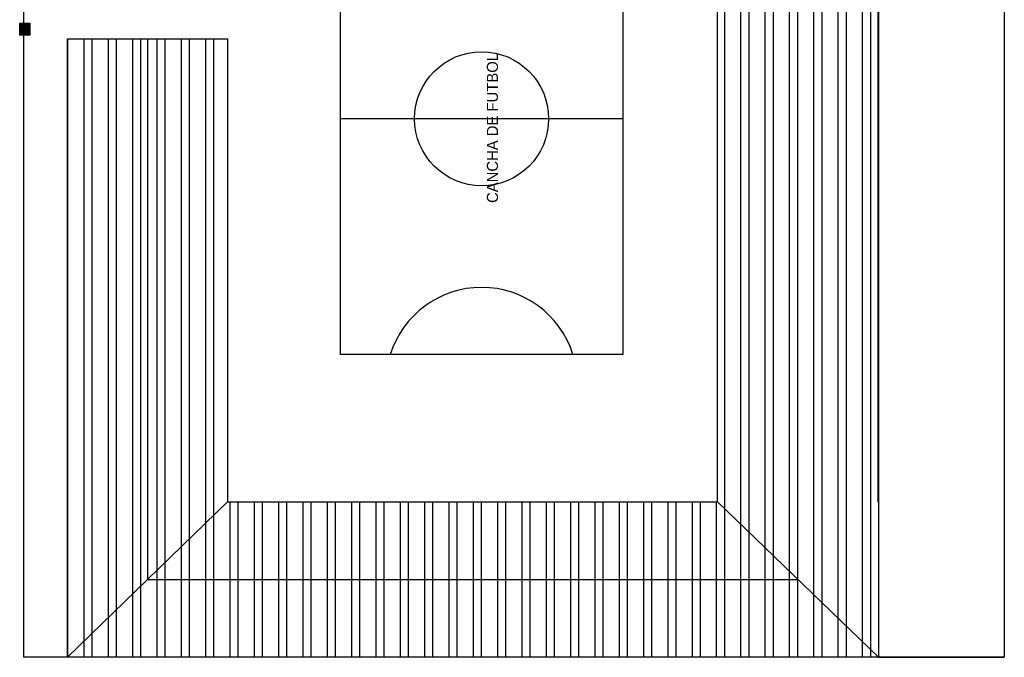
# Model space of a CAD drawing. Header units: millimetres. Extents: x 2426 to 2846, y 395 to 617.
# Tile 1 of 58: x 2428 to 2490, y 395 to 436. Entities that reach past the tile are written whole.
import ezdxf

# ---------------------------------------------------------------- set-up
doc = ezdxf.new("R2010")
doc.units = ezdxf.units.MM
doc.linetypes.add('ACAD_ISO04W100', pattern=[30, 24, -3, 0, -3])
doc.layers.add('Cotas', color=3, linetype='Continuous')
doc.layers.add('PAREDE', color=6, linetype='Continuous')

msp = doc.modelspace()

# ---------------------------------------------------------------- hatches: boundary and pattern name
at = {"layer": 'PAREDE'}
h = msp.add_hatch(dxfattribs=at)
h.set_pattern_fill('ANSI32', color=1, scale=0.1622, angle=45)
h.paths.add_polyline_path([(2440.872, 470.854), (2435.786, 475.644), (2435.786, 441.449), (2440.872, 441.449)])
h.paths.add_polyline_path([(2435.786, 475.644), (2430.701, 480.434), (2430.701, 470.854), (2430.701, 441.449), (2435.786, 441.449)])
h.paths.add_polyline_path([(2477.072, 475.644), (2471.986, 470.854), (2471.986, 405.036), (2477.072, 400.122)])
h.paths.add_polyline_path([(2482.157, 470.854), (2482.157, 480.434), (2477.072, 475.644), (2477.072, 400.122), (2482.196, 395.171), (2482.196, 405.036), (2482.157, 405.036)])
at = {"layer": 'PAREDE', "transparency": 33554687}
h = msp.add_hatch(dxfattribs=at)
h.set_pattern_fill('ANSI32', color=1, scale=0.1622, angle=45)
h.paths.add_polyline_path([(2477.072, 475.644), (2435.786, 475.644), (2440.872, 470.854), (2471.986, 470.854)])
h.paths.add_polyline_path([(2482.157, 480.434), (2430.701, 480.434), (2435.786, 475.644), (2477.072, 475.644)])
h.paths.add_polyline_path([(2471.986, 405.036), (2440.872, 405.036), (2435.786, 400.103), (2477.072, 400.103), (2477.072, 400.122)])
h.paths.add_polyline_path([(2477.091, 400.103), (2435.786, 400.103), (2430.701, 395.171), (2482.196, 395.171)])
at = {"layer": 'PAREDE', "linetype": 'ACAD_ISO04W100'}
h = msp.add_hatch(color=0, dxfattribs=at)
h.dxf.hatch_style = 1
h.paths.add_polyline_path([(2428.061, 434.664), (2428.061, 435.422), (2427.667, 435.422), (2427.667, 434.664)])
h.paths.add_polyline_path([(2428.315, 434.664), (2428.315, 435.422), (2428.061, 435.422), (2428.061, 434.664)])
at = {"layer": 'PAREDE'}
h = msp.add_hatch(dxfattribs=at)
h.set_pattern_fill('ANSI32', color=1, scale=0.1622, angle=45)
h.paths.add_polyline_path([(2440.872, 434.44), (2435.786, 434.44), (2435.786, 400.103), (2440.872, 405.036)])
h.paths.add_polyline_path([(2435.786, 434.44), (2430.701, 434.44), (2430.701, 405.036), (2430.701, 395.171), (2435.786, 400.103)])

# ---------------------------------------------------------------- linework, layer by layer
msp.add_line((2465.964, 429.363), (2448.045, 429.363))
msp.add_lwpolyline([(2465.964, 414.399), (2448.045, 414.399), (2448.045, 444.327), (2465.964, 444.327)], close=True)
msp.add_circle((2457.004, 429.363), 4.256)
msp.add_arc((2457.004, 412.575), 6.08, 17.4576, 162.5424)
at = {"layer": 'Cotas', "color": 6}
for p, q in [((2477.072, 475.644), (2477.072, 400.103)), ((2435.786, 434.44), (2435.786, 400.103)), ((2430.701, 395.171), (2440.872, 405.036)), ((2471.986, 405.036), (2482.196, 395.171)), ((2435.786, 400.103), (2477.072, 400.103)), ((2482.196, 395.171), (2490.196, 395.171))]:
    msp.add_line(p, q, dxfattribs=at)
for points in [[(2427.933, 509.362), (2490.196, 509.362), (2490.196, 395.171), (2482.196, 395.171)], [(2471.986, 405.036), (2471.986, 405.036), (2471.986, 470.854)], [(2482.157, 470.854), (2482.157, 405.036)], [(2430.701, 405.036), (2430.701, 434.44), (2440.872, 434.44), (2440.872, 405.036)], [(2482.157, 405.036), (2482.196, 405.036), (2482.196, 395.171), (2430.701, 395.171), (2430.701, 405.036)], [(2440.872, 405.036), (2471.986, 405.036)]]:
    msp.add_lwpolyline(points, dxfattribs=at)
msp.add_lwpolyline([(2427.933, 501.362), (2482.196, 501.362), (2482.196, 395.171), (2427.933, 395.171)], close=True, dxfattribs=at)
at = {"layer": 'Cotas', "linetype": 'ACAD_ISO04W100'}
msp.add_lwpolyline([(2428.315, 435.422), (2428.315, 434.664), (2427.667, 434.664), (2427.667, 435.422)], close=True, dxfattribs=at)

# ---------------------------------------------------------------- texts
at = {"insert": (2458.052, 424.015), "char_height": 0.70428, "attachment_point": 7, "rotation": 90}
msp.add_mtext_dynamic_manual_height_columns('\\A1;{\\fZurich Cn BT|b0|i0|c0|p34;\\C2;CANCHA DE FUTBOL}', width=13.35192, gutter_width=1, heights=[0], dxfattribs=at)

doc.saveas('drawing.dxf')
